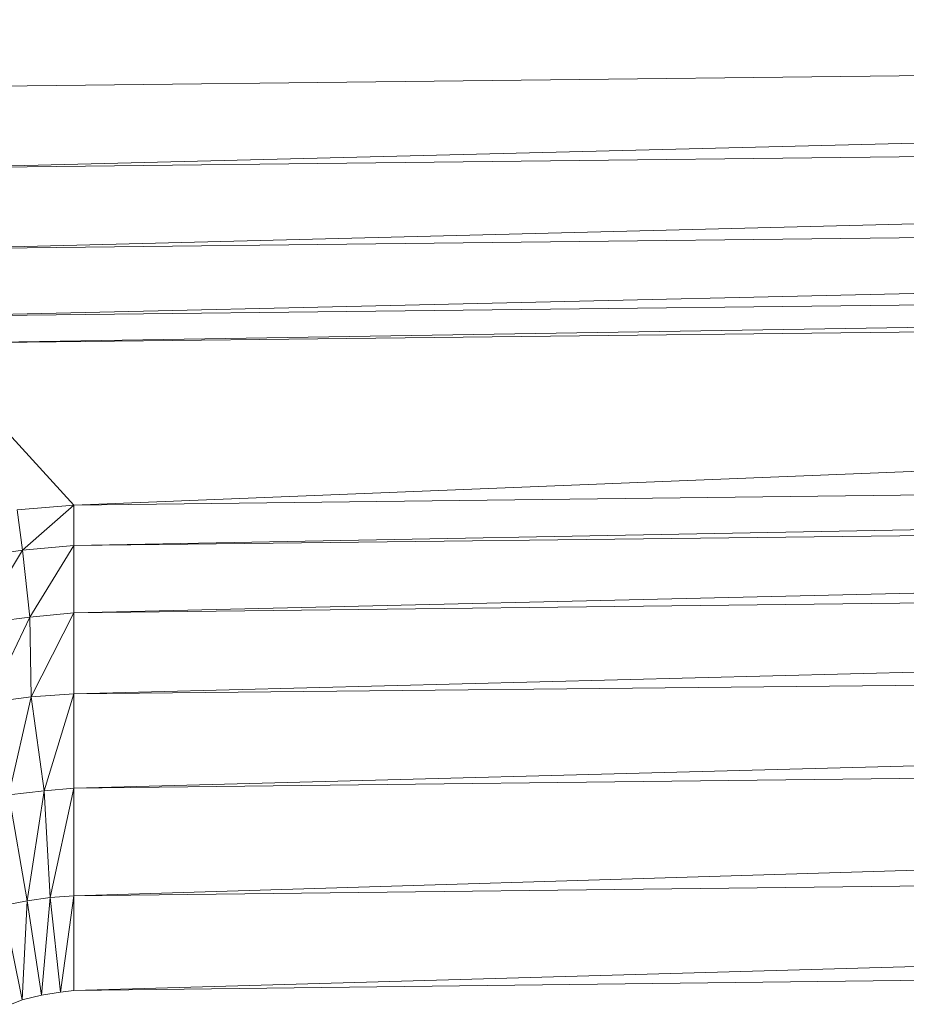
# Model space of a CAD drawing. Header units: metres. Extents: x 391.1 to 427.5, y 12.7 to 29.9.
# Tile 150 of 252: x 408.252 to 408.2963, y 24.0465 to 24.0957. Entities that reach past the tile are written whole.
import ezdxf

# ---------------------------------------------------------------- set-up
doc = ezdxf.new("R2010")
doc.units = ezdxf.units.M
doc.layers.add('02_MOBILIARIO', color=7, linetype='Continuous', lineweight=18)

# ---------------------------------------------------------------- blocks, each defined once
blk = doc.blocks.new('Family - Plats de dutxa PS-1-153501-01_CLI_AIRE_PS1')
at = {"layer": '02_MOBILIARIO', "color": 253, "true_color": 0xaaaaaa}
for p, q in [((0.409997, 0.745), (0.115559, 0.741629)), ((0.115559, 0.737585), (0.409997, 0.745)), ((0.115559, 0.741629), (0.409997, 0.745)), ((0.409997, 0.745), (0.115559, 0.737585)), ((0.115559, 0.737585), (0.409997, 0.740955)), ((0.409997, 0.740955), (0.115559, 0.73354)), ((0.115559, 0.73354), (0.409997, 0.740955)), ((0.409997, 0.740955), (0.115559, 0.737585)), ((0.115559, 0.730169), (0.409997, 0.73691)), ((0.115559, 0.73354), (0.409997, 0.73691)), ((0.409997, 0.73691), (0.115559, 0.730169)), ((0.409997, 0.73691), (0.115559, 0.73354)), ((0.115559, 0.730169), (0.409997, 0.73354)), ((0.409997, 0.73354), (0.115559, 0.728821)), ((0.115559, 0.728821), (0.409997, 0.73354)), ((0.409997, 0.73354), (0.115559, 0.730169)), ((0.115559, 0.728821), (0.409997, 0.732191)), ((0.409997, 0.732191), (0.115559, 0.728821)), ((0.122975, 0.720731), (0.409997, 0.732191)), ((0.409997, 0.732191), (0.122975, 0.720731)), ((0.115559, 0.728821), (0.122975, 0.720731)), ((0.122975, 0.720731), (0.115559, 0.728821)), ((0.122975, 0.718708), (0.409997, 0.724101)), ((0.122975, 0.720731), (0.409997, 0.724101)), ((0.409997, 0.724101), (0.122975, 0.718708)), ((0.409997, 0.724101), (0.122975, 0.720731)), ((0.122975, 0.718708), (0.409997, 0.722079)), ((0.409997, 0.722079), (0.122975, 0.715337)), ((0.122975, 0.715337), (0.409997, 0.722079)), ((0.409997, 0.722079), (0.122975, 0.718708)), ((0.122975, 0.720731), (0.120128, 0.720494)), ((0.120128, 0.720494), (0.122975, 0.720731)), ((0.120391, 0.718467), (0.120128, 0.720494)), ((0.120128, 0.720494), (0.120391, 0.718467)), ((0.120391, 0.718467), (0.122975, 0.720731)), ((0.122975, 0.720731), (0.120391, 0.718467)), ((0.122975, 0.720731), (0.122975, 0.718708)), ((0.122975, 0.718708), (0.122975, 0.720731)), ((0.120391, 0.718467), (0.117573, 0.718054)), ((0.117573, 0.718054), (0.120391, 0.718467)), ((0.118175, 0.714789), (0.120391, 0.718467)), ((0.120391, 0.718467), (0.118175, 0.714789)), ((0.122975, 0.718708), (0.120391, 0.718467)), ((0.120391, 0.718467), (0.122975, 0.718708)), ((0.120767, 0.715127), (0.120391, 0.718467)), ((0.120391, 0.718467), (0.120767, 0.715127)), ((0.120767, 0.715127), (0.122975, 0.718708)), ((0.122975, 0.718708), (0.120767, 0.715127)), ((0.122975, 0.711292), (0.409997, 0.718708)), ((0.122975, 0.715337), (0.409997, 0.718708)), ((0.409997, 0.718708), (0.122975, 0.711292)), ((0.122975, 0.718708), (0.122975, 0.715337)), ((0.409997, 0.718708), (0.122975, 0.715337)), ((0.122975, 0.715337), (0.122975, 0.718708)), ((0.120767, 0.715127), (0.118175, 0.714789)), ((0.118175, 0.714789), (0.120767, 0.715127)), ((0.118734, 0.710871), (0.120767, 0.715127)), ((0.120767, 0.715127), (0.118734, 0.710871)), ((0.122975, 0.715337), (0.120767, 0.715127)), ((0.120767, 0.715127), (0.122975, 0.715337)), ((0.120838, 0.711134), (0.120767, 0.715127)), ((0.120767, 0.715127), (0.120838, 0.711134)), ((0.120838, 0.711134), (0.122975, 0.715337)), ((0.122975, 0.715337), (0.120838, 0.711134)), ((0.122975, 0.715337), (0.122975, 0.711292)), ((0.122975, 0.711292), (0.122975, 0.715337)), ((0.122975, 0.706573), (0.409997, 0.714183)), ((0.122975, 0.711292), (0.409997, 0.714183)), ((0.409997, 0.714183), (0.122975, 0.706573)), ((0.409997, 0.714183), (0.122975, 0.711292)), ((0.118734, 0.710871), (0.120838, 0.711134)), ((0.120838, 0.711134), (0.118734, 0.710871)), ((0.119711, 0.706244), (0.120838, 0.711134)), ((0.120838, 0.711134), (0.119711, 0.706244)), ((0.120838, 0.711134), (0.122975, 0.711292)), ((0.122975, 0.711292), (0.120838, 0.711134)), ((0.121477, 0.706432), (0.120838, 0.711134)), ((0.120838, 0.711134), (0.121477, 0.706432)), ((0.121477, 0.706432), (0.122975, 0.711292)), ((0.122975, 0.711292), (0.121477, 0.706432)), ((0.122975, 0.711292), (0.122975, 0.706573)), ((0.122975, 0.706573), (0.122975, 0.711292)), ((0.122975, 0.70118), (0.409997, 0.709944)), ((0.122975, 0.706573), (0.409997, 0.709944)), ((0.409997, 0.709944), (0.122975, 0.70118)), ((0.409997, 0.709944), (0.122975, 0.706573)), ((0.122975, 0.706573), (0.121477, 0.706432)), ((0.121477, 0.706432), (0.122975, 0.706573)), ((0.121777, 0.701096), (0.122975, 0.706573)), ((0.122975, 0.706573), (0.121777, 0.701096)), ((0.122975, 0.706573), (0.122975, 0.70118)), ((0.122975, 0.70118), (0.122975, 0.706573)), ((0.121477, 0.706432), (0.119711, 0.706244)), ((0.119711, 0.706244), (0.121477, 0.706432)), ((0.120627, 0.700944), (0.119711, 0.706244)), ((0.119711, 0.706244), (0.120627, 0.700944)), ((0.120627, 0.700944), (0.121477, 0.706432)), ((0.121477, 0.706432), (0.120627, 0.700944)), ((0.121777, 0.701096), (0.121477, 0.706432)), ((0.121477, 0.706432), (0.121777, 0.701096)), ((0.122975, 0.696461), (0.409997, 0.704551)), ((0.122975, 0.70118), (0.409997, 0.704551)), ((0.409997, 0.704551), (0.122975, 0.696461)), ((0.409997, 0.704551), (0.122975, 0.70118)), ((0.122975, 0.70118), (0.121777, 0.701096)), ((0.121777, 0.701096), (0.122975, 0.70118)), ((0.122297, 0.69637), (0.122975, 0.70118)), ((0.122975, 0.70118), (0.122297, 0.69637)), ((0.122975, 0.70118), (0.122975, 0.696461)), ((0.122975, 0.696461), (0.122975, 0.70118)), ((0.120627, 0.700944), (0.119433, 0.700706)), ((0.119433, 0.700706), (0.120627, 0.700944)), ((0.120388, 0.69598), (0.119433, 0.700706)), ((0.119433, 0.700706), (0.120388, 0.69598)), ((0.120388, 0.69598), (0.120627, 0.700944)), ((0.120627, 0.700944), (0.120388, 0.69598)), ((0.121777, 0.701096), (0.120627, 0.700944)), ((0.120627, 0.700944), (0.121777, 0.701096)), ((0.121343, 0.696219), (0.120627, 0.700944)), ((0.120627, 0.700944), (0.121343, 0.696219)), ((0.121343, 0.696219), (0.121777, 0.701096)), ((0.121777, 0.701096), (0.121343, 0.696219)), ((0.122297, 0.69637), (0.121777, 0.701096)), ((0.121777, 0.701096), (0.122297, 0.69637)), ((0.122975, 0.696461), (0.409997, 0.699832)), ((0.409997, 0.699832), (0.122975, 0.696461)), ((0.121343, 0.696219), (0.120388, 0.69598)), ((0.121343, 0.696219), (0.120388, 0.69598)), ((0.122297, 0.69637), (0.121343, 0.696219)), ((0.122297, 0.69637), (0.121343, 0.696219)), ((0.122975, 0.696461), (0.122297, 0.69637)), ((0.122975, 0.696461), (0.122297, 0.69637)), ((0.120388, 0.69598), (0.119845, 0.695763)), ((0.120388, 0.69598), (0.119845, 0.695763))]:
    blk.add_line(p, q, dxfattribs=at)
blk = doc.blocks.new('LONDR55-XX_ZZ-ARQ-CAA-M3D-Londres55_ifc-1-01_CLI_AIRE_PS1')
at = {"layer": '02_MOBILIARIO', "color": 253, "lineweight": 18, "true_color": 0xaaaaaa}
blk.add_blockref('Family - Plats de dutxa PS-1-153501-01_CLI_AIRE_PS1', (408.131716, 23.350737), dxfattribs=at)

msp = doc.modelspace()

# ---------------------------------------------------------------- block references
at = {"lineweight": 5}
msp.add_blockref('LONDR55-XX_ZZ-ARQ-CAA-M3D-Londres55_ifc-1-01_CLI_AIRE_PS1', (0, 0), dxfattribs=at)

doc.saveas('drawing.dxf')
